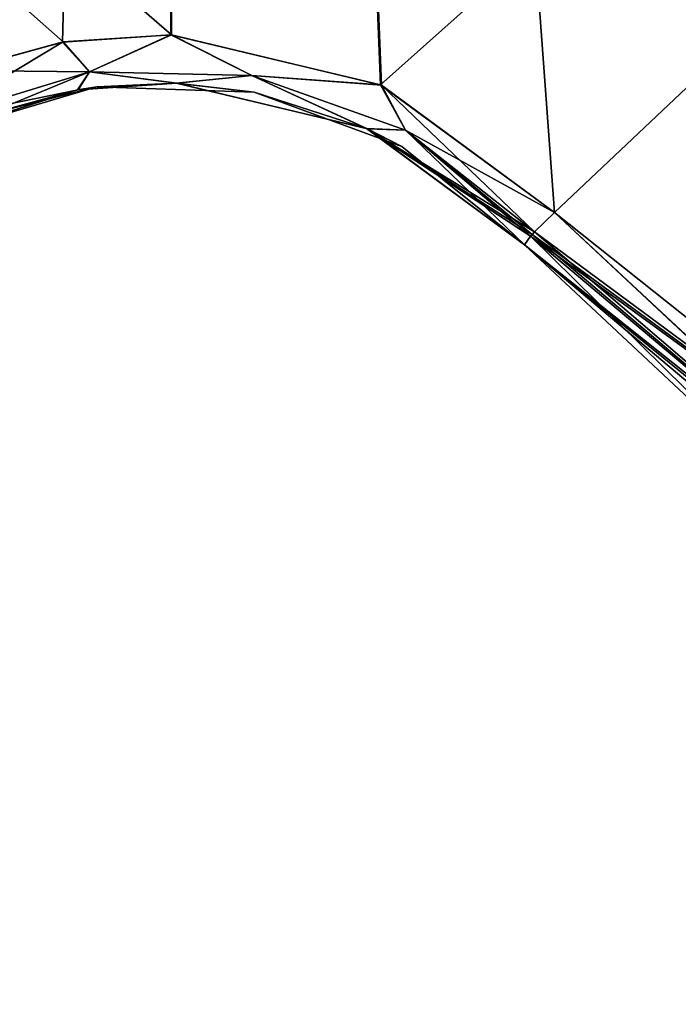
# Model space of a CAD drawing. Header units: millimetres. Extents: x -125 to 125, y -46 to 12.
# Tile 105 of 256: x -17.66 to -16.32, y -45.8 to -43.8. Entities that reach past the tile are written whole.
import ezdxf

# ---------------------------------------------------------------- set-up
doc = ezdxf.new("R2010")
doc.units = ezdxf.units.MM
doc.header["$LTSCALE"] = 26.699852
for name, color, linetype in [('136', 7, 'CONTINUOUS'), ('163', 7, 'CONTINUOUS'), ('182', 7, 'CONTINUOUS'), ('183', 7, 'CONTINUOUS'), ('193', 7, 'CONTINUOUS'), ('194', 7, 'CONTINUOUS'), ('259', 7, 'CONTINUOUS'), ('260', 7, 'CONTINUOUS')]:
    doc.layers.add(name, color=color, linetype=linetype)

msp = doc.modelspace()

# ---------------------------------------------------------------- linework, layer by layer
at = {"layer": '136', "linetype": 'CONTINUOUS'}
for points in [[(-15.605, -45.1228, 43.7857), (-16.6346, -44.2565, 51.1284), (-16.6346, -44.2565, 43.7857), (-15.605, -45.1228, 43.7857)], [(-16.6346, -44.2565, 55.7432), (-16.6346, -44.2565, 51.1284), (-15.605, -45.1228, 43.7857), (-16.6346, -44.2565, 55.7432)], [(-15.605, -45.1228, 55.7432), (-16.6346, -44.2565, 55.7432), (-15.605, -45.1228, 43.7857), (-15.605, -45.1228, 55.7432)], [(-15.605, -45.1228, 31.8282), (-16.6346, -44.2565, 39.1708), (-16.6346, -44.2565, 31.8282), (-15.605, -45.1228, 31.8282)], [(-16.6346, -44.2565, 43.7857), (-16.6346, -44.2565, 39.1708), (-15.605, -45.1228, 31.8282), (-16.6346, -44.2565, 43.7857)], [(-15.605, -45.1228, 43.7857), (-16.6346, -44.2565, 43.7857), (-15.605, -45.1228, 31.8282), (-15.605, -45.1228, 43.7857)], [(-15.605, -45.1228, 67.7008), (-16.6346, -44.2565, 75.0434), (-16.6346, -44.2565, 67.7008), (-15.605, -45.1228, 67.7008)], [(-16.6346, -44.2565, 79.6583), (-16.6346, -44.2565, 75.0434), (-15.605, -45.1228, 67.7008), (-16.6346, -44.2565, 79.6583)], [(-15.605, -45.1228, 55.7432), (-16.6346, -44.2565, 63.0859), (-16.6346, -44.2565, 55.7432), (-15.605, -45.1228, 55.7432)], [(-16.6346, -44.2565, 67.7008), (-16.6346, -44.2565, 63.0859), (-15.605, -45.1228, 55.7432), (-16.6346, -44.2565, 67.7008)], [(-15.605, -45.1228, 67.7008), (-16.6346, -44.2565, 67.7008), (-15.605, -45.1228, 55.7432), (-15.605, -45.1228, 67.7008)], [(-15.605, -45.1228, 7.9132), (-16.6346, -44.2565, 7.9132), (-15.605, -45.1228, -4.0443), (-15.605, -45.1228, 7.9132)], [(-15.605, -45.1228, -4.0443), (-16.6346, -44.2565, 3.2983), (-16.6346, -44.2565, -4.0443), (-15.605, -45.1228, -4.0443)], [(-16.6346, -44.2565, 7.9132), (-16.6346, -44.2565, 3.2983), (-15.605, -45.1228, -4.0443), (-16.6346, -44.2565, 7.9132)], [(-15.605, -45.1228, 19.8707), (-16.6346, -44.2565, 27.2133), (-16.6346, -44.2565, 19.8707), (-15.605, -45.1228, 19.8707)], [(-16.6346, -44.2565, 31.8282), (-16.6346, -44.2565, 27.2133), (-15.605, -45.1228, 19.8707), (-16.6346, -44.2565, 31.8282)], [(-15.605, -45.1228, 31.8282), (-16.6346, -44.2565, 31.8282), (-15.605, -45.1228, 19.8707), (-15.605, -45.1228, 31.8282)], [(-15.605, -45.1228, 7.9132), (-16.6346, -44.2565, 15.2558), (-16.6346, -44.2565, 7.9132), (-15.605, -45.1228, 7.9132)], [(-16.6346, -44.2565, 19.8707), (-16.6346, -44.2565, 15.2558), (-15.605, -45.1228, 7.9132), (-16.6346, -44.2565, 19.8707)], [(-15.605, -45.1228, 19.8707), (-16.6346, -44.2565, 19.8707), (-15.605, -45.1228, 7.9132), (-15.605, -45.1228, 19.8707)], [(-15.605, -45.1228, 115.5308), (-16.6346, -44.2565, 122.8615), (-16.6346, -44.2565, 115.5308), (-15.605, -45.1228, 115.5308)], [(-16.0394, -44.8141, 122.9291), (-16.6346, -44.2565, 122.8615), (-15.605, -45.1228, 115.5308), (-16.0394, -44.8141, 122.9291)], [(-15.605, -45.1228, -111.662), (-16.6346, -44.2565, -99.7045), (-16.6346, -44.2565, -104.3194), (-15.605, -45.1228, -111.662)], [(-15.605, -45.1228, -111.662), (-15.605, -45.1228, -99.7045), (-16.6346, -44.2565, -99.7045), (-15.605, -45.1228, -111.662)], [(-16.6346, -44.2565, -111.662), (-15.605, -45.1228, -111.662), (-16.6346, -44.2565, -104.3194), (-16.6346, -44.2565, -111.662)], [(-15.605, -45.1228, -111.662), (-16.6346, -44.2565, -111.662), (-15.3748, -45.2601, -123.0043), (-15.605, -45.1228, -111.662)], [(-16.6346, -44.2565, -111.662), (-16.6346, -44.2565, -116.2769), (-15.3748, -45.2601, -123.0043), (-16.6346, -44.2565, -111.662)], [(-16.6346, -44.2565, -116.2769), (-16.6346, -44.2565, -122.8615), (-15.3748, -45.2601, -123.0043), (-16.6346, -44.2565, -116.2769)], [(-15.605, -45.1228, 79.6583), (-16.6346, -44.2565, 87.0009), (-16.6346, -44.2565, 79.6583), (-15.605, -45.1228, 79.6583)], [(-16.6346, -44.2565, 91.6158), (-16.6346, -44.2565, 87.0009), (-15.605, -45.1228, 79.6583), (-16.6346, -44.2565, 91.6158)], [(-15.605, -45.1228, 91.6158), (-16.6346, -44.2565, 91.6158), (-15.605, -45.1228, 79.6583), (-15.605, -45.1228, 91.6158)], [(-15.605, -45.1228, 79.6583), (-16.6346, -44.2565, 79.6583), (-15.605, -45.1228, 67.7008), (-15.605, -45.1228, 79.6583)], [(-15.605, -45.1228, 103.5733), (-16.6346, -44.2565, 110.9159), (-16.6346, -44.2565, 103.5733), (-15.605, -45.1228, 103.5733)], [(-16.6346, -44.2565, 115.5308), (-16.6346, -44.2565, 110.9159), (-15.605, -45.1228, 103.5733), (-16.6346, -44.2565, 115.5308)], [(-15.605, -45.1228, 115.5308), (-16.6346, -44.2565, 115.5308), (-15.605, -45.1228, 103.5733), (-15.605, -45.1228, 115.5308)], [(-15.605, -45.1228, 91.6158), (-16.6346, -44.2565, 98.9584), (-16.6346, -44.2565, 91.6158), (-15.605, -45.1228, 91.6158)], [(-16.6346, -44.2565, 103.5733), (-16.6346, -44.2565, 98.9584), (-15.605, -45.1228, 91.6158), (-16.6346, -44.2565, 103.5733)], [(-15.605, -45.1228, 103.5733), (-16.6346, -44.2565, 103.5733), (-15.605, -45.1228, 91.6158), (-15.605, -45.1228, 103.5733)], [(-15.605, -45.1228, -99.7045), (-16.6346, -44.2565, -92.3618), (-16.6346, -44.2565, -99.7045), (-15.605, -45.1228, -99.7045)], [(-16.6346, -44.2565, -87.747), (-16.6346, -44.2565, -92.3618), (-15.605, -45.1228, -99.7045), (-16.6346, -44.2565, -87.747)], [(-15.605, -45.1228, -87.747), (-16.6346, -44.2565, -87.747), (-15.605, -45.1228, -99.7045), (-15.605, -45.1228, -87.747)], [(-15.605, -45.1228, -51.8744), (-16.6346, -44.2565, -51.8744), (-15.605, -45.1228, -63.8319), (-15.605, -45.1228, -51.8744)], [(-16.6346, -44.2565, -51.8744), (-16.6346, -44.2565, -56.4893), (-15.605, -45.1228, -63.8319), (-16.6346, -44.2565, -51.8744)], [(-15.605, -45.1228, -63.8319), (-16.6346, -44.2565, -56.4893), (-16.6346, -44.2565, -63.8319), (-15.605, -45.1228, -63.8319)], [(-15.605, -45.1228, -39.9169), (-16.6346, -44.2565, -39.9169), (-15.605, -45.1228, -51.8744), (-15.605, -45.1228, -39.9169)], [(-16.6346, -44.2565, -39.9169), (-16.6346, -44.2565, -44.5318), (-15.605, -45.1228, -51.8744), (-16.6346, -44.2565, -39.9169)], [(-15.605, -45.1228, -51.8744), (-16.6346, -44.2565, -44.5318), (-16.6346, -44.2565, -51.8744), (-15.605, -45.1228, -51.8744)], [(-15.605, -45.1228, -75.7894), (-16.6346, -44.2565, -75.7894), (-15.605, -45.1228, -87.747), (-15.605, -45.1228, -75.7894)], [(-16.6346, -44.2565, -75.7894), (-16.6346, -44.2565, -80.4043), (-15.605, -45.1228, -87.747), (-16.6346, -44.2565, -75.7894)], [(-15.605, -45.1228, -87.747), (-16.6346, -44.2565, -80.4043), (-16.6346, -44.2565, -87.747), (-15.605, -45.1228, -87.747)], [(-15.605, -45.1228, -63.8319), (-16.6346, -44.2565, -63.8319), (-15.605, -45.1228, -75.7894), (-15.605, -45.1228, -63.8319)], [(-16.6346, -44.2565, -63.8319), (-16.6346, -44.2565, -68.4468), (-15.605, -45.1228, -75.7894), (-16.6346, -44.2565, -63.8319)], [(-15.605, -45.1228, -75.7894), (-16.6346, -44.2565, -68.4468), (-16.6346, -44.2565, -75.7894), (-15.605, -45.1228, -75.7894)], [(-15.605, -45.1228, -16.0019), (-16.6346, -44.2565, -16.0019), (-15.605, -45.1228, -27.9594), (-15.605, -45.1228, -16.0019)], [(-15.605, -45.1228, -4.0443), (-16.6346, -44.2565, -4.0443), (-15.605, -45.1228, -16.0019), (-15.605, -45.1228, -4.0443)], [(-15.605, -45.1228, -27.9594), (-16.6346, -44.2565, -20.6167), (-16.6346, -44.2565, -27.9594), (-15.605, -45.1228, -27.9594)], [(-16.6346, -44.2565, -4.0443), (-16.6346, -44.2565, -8.6592), (-15.605, -45.1228, -16.0019), (-16.6346, -44.2565, -4.0443)], [(-15.605, -45.1228, -16.0019), (-16.6346, -44.2565, -8.6592), (-16.6346, -44.2565, -16.0019), (-15.605, -45.1228, -16.0019)], [(-16.6346, -44.2565, -16.0019), (-16.6346, -44.2565, -20.6167), (-15.605, -45.1228, -27.9594), (-16.6346, -44.2565, -16.0019)], [(-15.605, -45.1228, -39.9169), (-16.6346, -44.2565, -32.5743), (-16.6346, -44.2565, -39.9169), (-15.605, -45.1228, -39.9169)], [(-16.6346, -44.2565, -27.9594), (-16.6346, -44.2565, -32.5743), (-15.605, -45.1228, -39.9169), (-16.6346, -44.2565, -27.9594)], [(-15.605, -45.1228, -27.9594), (-16.6346, -44.2565, -27.9594), (-15.605, -45.1228, -39.9169), (-15.605, -45.1228, -27.9594)]]:
    msp.add_3dface(points, dxfattribs=at)
at = {"layer": '163', "linetype": 'CONTINUOUS'}
for points in [[(-17.5025, -43.9362, -8.6592), (-17.8086, -44.0268, -8.6592), (-17.5025, -43.9362, -20.6167), (-17.5025, -43.9362, -8.6592)], [(-17.5025, -43.9362, -20.6167), (-17.8086, -44.0268, -8.6592), (-17.8086, -44.0268, -20.6167), (-17.5025, -43.9362, -20.6167)], [(-17.5025, -43.9362, -20.6167), (-17.8086, -44.0268, -20.6167), (-17.5025, -43.9362, -32.5743), (-17.5025, -43.9362, -20.6167)], [(-17.5025, -43.9362, -32.5743), (-17.8086, -44.0268, -20.6167), (-17.8086, -44.0268, -32.5743), (-17.5025, -43.9362, -32.5743)], [(-17.5025, -43.9362, 15.2558), (-17.8086, -44.0268, 27.2133), (-17.8086, -44.0268, 15.2558), (-17.5025, -43.9362, 15.2558)], [(-17.5025, -43.9362, 15.2558), (-17.8086, -44.0268, 15.2558), (-17.5025, -43.9362, 3.2983), (-17.5025, -43.9362, 15.2558)], [(-17.5025, -43.9362, 3.2983), (-17.8086, -44.0268, 15.2558), (-17.8086, -44.0268, 3.2983), (-17.5025, -43.9362, 3.2983)], [(-17.5025, -43.9362, 3.2983), (-17.8086, -44.0268, 3.2983), (-17.5025, -43.9362, -8.6592), (-17.5025, -43.9362, 3.2983)], [(-17.5025, -43.9362, -8.6592), (-17.8086, -44.0268, 3.2983), (-17.8086, -44.0268, -8.6592), (-17.5025, -43.9362, -8.6592)], [(-17.5025, -43.9362, -68.4468), (-17.8086, -44.0268, -56.4893), (-17.8086, -44.0268, -68.4468), (-17.5025, -43.9362, -68.4468)], [(-17.5025, -43.9362, -68.4468), (-17.8086, -44.0268, -68.4468), (-17.5025, -43.9362, -80.4043), (-17.5025, -43.9362, -68.4468)], [(-17.5025, -43.9362, -80.4043), (-17.8086, -44.0268, -68.4468), (-17.8086, -44.0268, -80.4043), (-17.5025, -43.9362, -80.4043)], [(-17.5025, -43.9362, -80.4043), (-17.8086, -44.0268, -80.4043), (-17.5025, -43.9362, -92.3618), (-17.5025, -43.9362, -80.4043)], [(-17.5025, -43.9362, -92.3618), (-17.8086, -44.0268, -80.4043), (-17.8086, -44.0268, -92.3618), (-17.5025, -43.9362, -92.3618)], [(-17.5025, -43.9362, -32.5743), (-17.8086, -44.0268, -32.5743), (-17.5025, -43.9362, -44.5318), (-17.5025, -43.9362, -32.5743)], [(-17.5025, -43.9362, -44.5318), (-17.8086, -44.0268, -32.5743), (-17.8086, -44.0268, -44.5318), (-17.5025, -43.9362, -44.5318)], [(-17.5025, -43.9362, -44.5318), (-17.8086, -44.0268, -44.5318), (-17.5025, -43.9362, -56.4893), (-17.5025, -43.9362, -44.5318)], [(-17.5025, -43.9362, -56.4893), (-17.8086, -44.0268, -44.5318), (-17.8086, -44.0268, -56.4893), (-17.5025, -43.9362, -56.4893)], [(-17.5025, -43.9362, -56.4893), (-17.8086, -44.0268, -56.4893), (-17.5025, -43.9362, -68.4468), (-17.5025, -43.9362, -56.4893)], [(-17.5025, -43.9362, 27.2133), (-17.8086, -44.0268, 27.2133), (-17.5025, -43.9362, 15.2558), (-17.5025, -43.9362, 27.2133)], [(-17.5025, -43.9362, 110.9159), (-17.8086, -44.0268, 110.9159), (-17.5025, -43.9362, 98.9584), (-17.5025, -43.9362, 110.9159)], [(-17.5025, -43.9362, 98.9584), (-17.8086, -44.0268, 110.9159), (-17.8086, -44.0268, 98.9584), (-17.5025, -43.9362, 98.9584)], [(-17.5025, -43.9362, 98.9584), (-17.8086, -44.0268, 98.9584), (-17.5025, -43.9362, 87.0009), (-17.5025, -43.9362, 98.9584)], [(-17.5025, -43.9362, 87.0009), (-17.8086, -44.0268, 98.9584), (-17.8086, -44.0268, 87.0009), (-17.5025, -43.9362, 87.0009)], [(-17.5025, -43.9362, -116.2769), (-17.8086, -44.0268, -116.2769), (-17.5417, -43.942, -122.729), (-17.5025, -43.9362, -116.2769)], [(-17.8086, -44.0268, -116.2769), (-17.5025, -43.9362, -116.2769), (-17.8086, -44.0268, -104.3194), (-17.8086, -44.0268, -116.2769)], [(-17.5025, -43.9362, -116.2769), (-17.5025, -43.9362, -104.3194), (-17.8086, -44.0268, -104.3194), (-17.5025, -43.9362, -116.2769)], [(-17.5025, -43.9362, 110.9159), (-17.7335, -43.9944, 122.6976), (-17.8086, -44.0268, 110.9159), (-17.5025, -43.9362, 110.9159)], [(-17.5025, -43.9362, 51.1284), (-17.8086, -44.0268, 63.0859), (-17.8086, -44.0268, 51.1284), (-17.5025, -43.9362, 51.1284)], [(-17.5025, -43.9362, 51.1284), (-17.8086, -44.0268, 51.1284), (-17.5025, -43.9362, 39.1708), (-17.5025, -43.9362, 51.1284)], [(-17.5025, -43.9362, 39.1708), (-17.8086, -44.0268, 51.1284), (-17.8086, -44.0268, 39.1708), (-17.5025, -43.9362, 39.1708)], [(-17.5025, -43.9362, 39.1708), (-17.8086, -44.0268, 39.1708), (-17.5025, -43.9362, 27.2133), (-17.5025, -43.9362, 39.1708)], [(-17.5025, -43.9362, 27.2133), (-17.8086, -44.0268, 39.1708), (-17.8086, -44.0268, 27.2133), (-17.5025, -43.9362, 27.2133)], [(-17.5025, -43.9362, 87.0009), (-17.8086, -44.0268, 87.0009), (-17.5025, -43.9362, 75.0434), (-17.5025, -43.9362, 87.0009)], [(-17.5025, -43.9362, 75.0434), (-17.8086, -44.0268, 87.0009), (-17.8086, -44.0268, 75.0434), (-17.5025, -43.9362, 75.0434)], [(-17.5025, -43.9362, 75.0434), (-17.8086, -44.0268, 75.0434), (-17.5025, -43.9362, 63.0859), (-17.5025, -43.9362, 75.0434)], [(-17.5025, -43.9362, 63.0859), (-17.8086, -44.0268, 75.0434), (-17.8086, -44.0268, 63.0859), (-17.5025, -43.9362, 63.0859)], [(-17.5025, -43.9362, 63.0859), (-17.8086, -44.0268, 63.0859), (-17.5025, -43.9362, 51.1284), (-17.5025, -43.9362, 63.0859)], [(-17.5025, -43.9362, -92.3618), (-17.8086, -44.0268, -92.3618), (-17.5025, -43.9362, -104.3194), (-17.5025, -43.9362, -92.3618)], [(-17.5025, -43.9362, -104.3194), (-17.8086, -44.0268, -92.3618), (-17.8086, -44.0268, -104.3194), (-17.5025, -43.9362, -104.3194)], [(-17.5417, -43.942, -122.729), (-17.8086, -44.0268, -116.2769), (-17.7349, -43.9949, -122.6974), (-17.5417, -43.942, -122.729)], [(-17.5404, -43.9418, 122.7292), (-17.7335, -43.9944, 122.6976), (-17.5025, -43.9362, 110.9159), (-17.5404, -43.9418, 122.7292)], [(-17.3419, -43.9287, -122.7605), (-17.5025, -43.9362, -116.2769), (-17.5417, -43.942, -122.729), (-17.3419, -43.9287, -122.7605)], [(-17.3406, -43.9287, 122.7607), (-17.5404, -43.9418, 122.7292), (-17.5025, -43.9362, 110.9159), (-17.3406, -43.9287, 122.7607)], [(-17.1834, -43.9467, 110.9159), (-17.3406, -43.9287, 122.7607), (-17.5025, -43.9362, 110.9159), (-17.1834, -43.9467, 110.9159)], [(-17.1834, -43.9467, -116.2769), (-17.5025, -43.9362, -116.2769), (-17.3419, -43.9287, -122.7605), (-17.1834, -43.9467, -116.2769)], [(-17.1834, -43.9467, -8.6592), (-17.5025, -43.9362, -8.6592), (-17.1834, -43.9467, -20.6167), (-17.1834, -43.9467, -8.6592)], [(-17.1834, -43.9467, -20.6167), (-17.5025, -43.9362, -8.6592), (-17.5025, -43.9362, -20.6167), (-17.1834, -43.9467, -20.6167)], [(-17.1834, -43.9467, -20.6167), (-17.5025, -43.9362, -20.6167), (-17.1834, -43.9467, -32.5743), (-17.1834, -43.9467, -20.6167)], [(-17.1834, -43.9467, -32.5743), (-17.5025, -43.9362, -20.6167), (-17.5025, -43.9362, -32.5743), (-17.1834, -43.9467, -32.5743)], [(-17.1834, -43.9467, -32.5743), (-17.5025, -43.9362, -32.5743), (-17.1834, -43.9467, -44.5318), (-17.1834, -43.9467, -32.5743)], [(-17.1834, -43.9467, 15.2558), (-17.5025, -43.9362, 27.2133), (-17.5025, -43.9362, 15.2558), (-17.1834, -43.9467, 15.2558)], [(-17.1834, -43.9467, 15.2558), (-17.5025, -43.9362, 15.2558), (-17.1834, -43.9467, 3.2983), (-17.1834, -43.9467, 15.2558)], [(-17.1834, -43.9467, 3.2983), (-17.5025, -43.9362, 15.2558), (-17.5025, -43.9362, 3.2983), (-17.1834, -43.9467, 3.2983)], [(-17.1834, -43.9467, 3.2983), (-17.5025, -43.9362, 3.2983), (-17.1834, -43.9467, -8.6592), (-17.1834, -43.9467, 3.2983)], [(-17.1834, -43.9467, -8.6592), (-17.5025, -43.9362, 3.2983), (-17.5025, -43.9362, -8.6592), (-17.1834, -43.9467, -8.6592)], [(-17.1834, -43.9467, -68.4468), (-17.5025, -43.9362, -56.4893), (-17.5025, -43.9362, -68.4468), (-17.1834, -43.9467, -68.4468)], [(-17.1834, -43.9467, -68.4468), (-17.5025, -43.9362, -68.4468), (-17.1834, -43.9467, -80.4043), (-17.1834, -43.9467, -68.4468)], [(-17.1834, -43.9467, -80.4043), (-17.5025, -43.9362, -68.4468), (-17.5025, -43.9362, -80.4043), (-17.1834, -43.9467, -80.4043)], [(-17.1834, -43.9467, -80.4043), (-17.5025, -43.9362, -80.4043), (-17.1834, -43.9467, -92.3618), (-17.1834, -43.9467, -80.4043)], [(-17.1834, -43.9467, -92.3618), (-17.5025, -43.9362, -80.4043), (-17.5025, -43.9362, -92.3618), (-17.1834, -43.9467, -92.3618)], [(-17.1834, -43.9467, -44.5318), (-17.5025, -43.9362, -32.5743), (-17.5025, -43.9362, -44.5318), (-17.1834, -43.9467, -44.5318)], [(-17.1834, -43.9467, -44.5318), (-17.5025, -43.9362, -44.5318), (-17.1834, -43.9467, -56.4893), (-17.1834, -43.9467, -44.5318)], [(-17.1834, -43.9467, -56.4893), (-17.5025, -43.9362, -44.5318), (-17.5025, -43.9362, -56.4893), (-17.1834, -43.9467, -56.4893)], [(-17.1834, -43.9467, -56.4893), (-17.5025, -43.9362, -56.4893), (-17.1834, -43.9467, -68.4468), (-17.1834, -43.9467, -56.4893)], [(-17.1834, -43.9467, 110.9159), (-17.5025, -43.9362, 110.9159), (-17.1834, -43.9467, 98.9584), (-17.1834, -43.9467, 110.9159)], [(-17.1834, -43.9467, 98.9584), (-17.5025, -43.9362, 110.9159), (-17.5025, -43.9362, 98.9584), (-17.1834, -43.9467, 98.9584)], [(-17.1834, -43.9467, 98.9584), (-17.5025, -43.9362, 98.9584), (-17.1834, -43.9467, 87.0009), (-17.1834, -43.9467, 98.9584)], [(-17.1834, -43.9467, 87.0009), (-17.5025, -43.9362, 98.9584), (-17.5025, -43.9362, 87.0009), (-17.1834, -43.9467, 87.0009)], [(-17.1834, -43.9467, 87.0009), (-17.5025, -43.9362, 87.0009), (-17.1834, -43.9467, 75.0434), (-17.1834, -43.9467, 87.0009)], [(-17.5025, -43.9362, -116.2769), (-17.1834, -43.9467, -116.2769), (-17.5025, -43.9362, -104.3194), (-17.5025, -43.9362, -116.2769)], [(-17.1834, -43.9467, -116.2769), (-17.1834, -43.9467, -104.3194), (-17.5025, -43.9362, -104.3194), (-17.1834, -43.9467, -116.2769)], [(-17.1834, -43.9467, 51.1284), (-17.5025, -43.9362, 63.0859), (-17.5025, -43.9362, 51.1284), (-17.1834, -43.9467, 51.1284)], [(-17.1834, -43.9467, 51.1284), (-17.5025, -43.9362, 51.1284), (-17.1834, -43.9467, 39.1708), (-17.1834, -43.9467, 51.1284)], [(-17.1834, -43.9467, 39.1708), (-17.5025, -43.9362, 51.1284), (-17.5025, -43.9362, 39.1708), (-17.1834, -43.9467, 39.1708)], [(-17.1834, -43.9467, 39.1708), (-17.5025, -43.9362, 39.1708), (-17.1834, -43.9467, 27.2133), (-17.1834, -43.9467, 39.1708)], [(-17.1834, -43.9467, 27.2133), (-17.5025, -43.9362, 39.1708), (-17.5025, -43.9362, 27.2133), (-17.1834, -43.9467, 27.2133)], [(-17.1834, -43.9467, 27.2133), (-17.5025, -43.9362, 27.2133), (-17.1834, -43.9467, 15.2558), (-17.1834, -43.9467, 27.2133)], [(-17.1834, -43.9467, 75.0434), (-17.5025, -43.9362, 87.0009), (-17.5025, -43.9362, 75.0434), (-17.1834, -43.9467, 75.0434)], [(-17.1834, -43.9467, 75.0434), (-17.5025, -43.9362, 75.0434), (-17.1834, -43.9467, 63.0859), (-17.1834, -43.9467, 75.0434)], [(-17.1834, -43.9467, 63.0859), (-17.5025, -43.9362, 75.0434), (-17.5025, -43.9362, 63.0859), (-17.1834, -43.9467, 63.0859)], [(-17.1834, -43.9467, 63.0859), (-17.5025, -43.9362, 63.0859), (-17.1834, -43.9467, 51.1284), (-17.1834, -43.9467, 63.0859)], [(-17.1834, -43.9467, -92.3618), (-17.5025, -43.9362, -92.3618), (-17.1834, -43.9467, -104.3194), (-17.1834, -43.9467, -92.3618)], [(-17.1834, -43.9467, -104.3194), (-17.5025, -43.9362, -92.3618), (-17.5025, -43.9362, -104.3194), (-17.1834, -43.9467, -104.3194)], [(-16.9553, -44.0207, -122.818), (-17.1834, -43.9467, -116.2769), (-17.3419, -43.9287, -122.7605), (-16.9553, -44.0207, -122.818)], [(-16.9538, -44.0214, 122.8182), (-17.3406, -43.9287, 122.7607), (-17.1834, -43.9467, 110.9159), (-16.9538, -44.0214, 122.8182)], [(-16.8839, -44.0572, -8.6592), (-17.1834, -43.9467, -8.6592), (-16.8839, -44.0572, -20.6167), (-16.8839, -44.0572, -8.6592)], [(-16.8839, -44.0572, -20.6167), (-17.1834, -43.9467, -8.6592), (-17.1834, -43.9467, -20.6167), (-16.8839, -44.0572, -20.6167)], [(-16.8839, -44.0572, -20.6167), (-17.1834, -43.9467, -20.6167), (-16.8839, -44.0572, -32.5743), (-16.8839, -44.0572, -20.6167)], [(-16.8839, -44.0572, -32.5743), (-17.1834, -43.9467, -20.6167), (-17.1834, -43.9467, -32.5743), (-16.8839, -44.0572, -32.5743)], [(-16.8839, -44.0572, -32.5743), (-17.1834, -43.9467, -32.5743), (-16.8839, -44.0572, -44.5318), (-16.8839, -44.0572, -32.5743)], [(-16.8839, -44.0572, 15.2558), (-17.1834, -43.9467, 15.2558), (-16.8839, -44.0572, 3.2983), (-16.8839, -44.0572, 15.2558)], [(-16.8839, -44.0572, 3.2983), (-17.1834, -43.9467, 15.2558), (-17.1834, -43.9467, 3.2983), (-16.8839, -44.0572, 3.2983)], [(-16.8839, -44.0572, 3.2983), (-17.1834, -43.9467, 3.2983), (-16.8839, -44.0572, -8.6592), (-16.8839, -44.0572, 3.2983)], [(-16.8839, -44.0572, -8.6592), (-17.1834, -43.9467, 3.2983), (-17.1834, -43.9467, -8.6592), (-16.8839, -44.0572, -8.6592)], [(-16.8839, -44.0572, -68.4468), (-17.1834, -43.9467, -68.4468), (-16.8839, -44.0572, -80.4043), (-16.8839, -44.0572, -68.4468)], [(-16.8839, -44.0572, -80.4043), (-17.1834, -43.9467, -68.4468), (-17.1834, -43.9467, -80.4043), (-16.8839, -44.0572, -80.4043)], [(-16.8839, -44.0572, -80.4043), (-17.1834, -43.9467, -80.4043), (-16.8839, -44.0572, -92.3618), (-16.8839, -44.0572, -80.4043)], [(-16.8839, -44.0572, -92.3618), (-17.1834, -43.9467, -80.4043), (-17.1834, -43.9467, -92.3618), (-16.8839, -44.0572, -92.3618)], [(-16.8839, -44.0572, -44.5318), (-17.1834, -43.9467, -32.5743), (-17.1834, -43.9467, -44.5318), (-16.8839, -44.0572, -44.5318)], [(-16.8839, -44.0572, -44.5318), (-17.1834, -43.9467, -44.5318), (-16.8839, -44.0572, -56.4893), (-16.8839, -44.0572, -44.5318)], [(-16.8839, -44.0572, -56.4893), (-17.1834, -43.9467, -44.5318), (-17.1834, -43.9467, -56.4893), (-16.8839, -44.0572, -56.4893)], [(-16.8839, -44.0572, -56.4893), (-17.1834, -43.9467, -56.4893), (-16.8839, -44.0572, -68.4468), (-16.8839, -44.0572, -56.4893)], [(-16.8839, -44.0572, -68.4468), (-17.1834, -43.9467, -56.4893), (-17.1834, -43.9467, -68.4468), (-16.8839, -44.0572, -68.4468)], [(-16.8839, -44.0572, 110.9159), (-16.9538, -44.0214, 122.8182), (-17.1834, -43.9467, 110.9159), (-16.8839, -44.0572, 110.9159)], [(-16.8839, -44.0572, 110.9159), (-17.1834, -43.9467, 110.9159), (-16.8839, -44.0572, 98.9584), (-16.8839, -44.0572, 110.9159)], [(-16.8839, -44.0572, 98.9584), (-17.1834, -43.9467, 110.9159), (-17.1834, -43.9467, 98.9584), (-16.8839, -44.0572, 98.9584)], [(-16.8839, -44.0572, 98.9584), (-17.1834, -43.9467, 98.9584), (-16.8839, -44.0572, 87.0009), (-16.8839, -44.0572, 98.9584)], [(-16.8839, -44.0572, 87.0009), (-17.1834, -43.9467, 98.9584), (-17.1834, -43.9467, 87.0009), (-16.8839, -44.0572, 87.0009)], [(-16.8839, -44.0572, 87.0009), (-17.1834, -43.9467, 87.0009), (-16.8839, -44.0572, 75.0434), (-16.8839, -44.0572, 87.0009)], [(-16.8839, -44.0572, 75.0434), (-17.1834, -43.9467, 87.0009), (-17.1834, -43.9467, 75.0434), (-16.8839, -44.0572, 75.0434)], [(-16.8839, -44.0572, -116.2769), (-17.1834, -43.9467, -116.2769), (-16.9553, -44.0207, -122.818), (-16.8839, -44.0572, -116.2769)], [(-17.1834, -43.9467, -116.2769), (-16.8839, -44.0572, -116.2769), (-17.1834, -43.9467, -104.3194), (-17.1834, -43.9467, -116.2769)], [(-16.8839, -44.0572, -116.2769), (-16.8839, -44.0572, -104.3194), (-17.1834, -43.9467, -104.3194), (-16.8839, -44.0572, -116.2769)], [(-16.8839, -44.0572, 51.1284), (-17.1834, -43.9467, 51.1284), (-16.8839, -44.0572, 39.1708), (-16.8839, -44.0572, 51.1284)], [(-16.8839, -44.0572, 39.1708), (-17.1834, -43.9467, 51.1284), (-17.1834, -43.9467, 39.1708), (-16.8839, -44.0572, 39.1708)], [(-16.8839, -44.0572, 39.1708), (-17.1834, -43.9467, 39.1708), (-16.8839, -44.0572, 27.2133), (-16.8839, -44.0572, 39.1708)], [(-16.8839, -44.0572, 27.2133), (-17.1834, -43.9467, 39.1708), (-17.1834, -43.9467, 27.2133), (-16.8839, -44.0572, 27.2133)], [(-16.8839, -44.0572, 27.2133), (-17.1834, -43.9467, 27.2133), (-16.8839, -44.0572, 15.2558), (-16.8839, -44.0572, 27.2133)], [(-16.8839, -44.0572, 15.2558), (-17.1834, -43.9467, 27.2133), (-17.1834, -43.9467, 15.2558), (-16.8839, -44.0572, 15.2558)], [(-16.8839, -44.0572, 75.0434), (-17.1834, -43.9467, 75.0434), (-16.8839, -44.0572, 63.0859), (-16.8839, -44.0572, 75.0434)], [(-16.8839, -44.0572, 63.0859), (-17.1834, -43.9467, 75.0434), (-17.1834, -43.9467, 63.0859), (-16.8839, -44.0572, 63.0859)], [(-16.8839, -44.0572, 63.0859), (-17.1834, -43.9467, 63.0859), (-16.8839, -44.0572, 51.1284), (-16.8839, -44.0572, 63.0859)], [(-16.8839, -44.0572, 51.1284), (-17.1834, -43.9467, 63.0859), (-17.1834, -43.9467, 51.1284), (-16.8839, -44.0572, 51.1284)], [(-16.8839, -44.0572, -92.3618), (-17.1834, -43.9467, -92.3618), (-16.8839, -44.0572, -104.3194), (-16.8839, -44.0572, -92.3618)], [(-16.8839, -44.0572, -104.3194), (-17.1834, -43.9467, -92.3618), (-17.1834, -43.9467, -104.3194), (-16.8839, -44.0572, -104.3194)], [(-16.6346, -44.2565, -122.8615), (-16.8839, -44.0572, -116.2769), (-16.9553, -44.0207, -122.818), (-16.6346, -44.2565, -122.8615)], [(-16.6346, -44.2565, 110.9159), (-16.9538, -44.0214, 122.8182), (-16.8839, -44.0572, 110.9159), (-16.6346, -44.2565, 110.9159)], [(-16.6346, -44.2565, 110.9159), (-16.6346, -44.2565, 115.5308), (-16.9538, -44.0214, 122.8182), (-16.6346, -44.2565, 110.9159)], [(-16.6346, -44.2565, 115.5308), (-16.6346, -44.2565, 122.8615), (-16.9538, -44.0214, 122.8182), (-16.6346, -44.2565, 115.5308)], [(-16.6346, -44.2565, -68.4468), (-16.6346, -44.2565, -63.8319), (-16.8839, -44.0572, -56.4893), (-16.6346, -44.2565, -68.4468)], [(-16.6346, -44.2565, -116.2769), (-16.6346, -44.2565, -111.662), (-16.8839, -44.0572, -104.3194), (-16.6346, -44.2565, -116.2769)], [(-16.6346, -44.2565, -44.5318), (-16.8839, -44.0572, -32.5743), (-16.8839, -44.0572, -44.5318), (-16.6346, -44.2565, -44.5318)], [(-16.6346, -44.2565, -75.7894), (-16.6346, -44.2565, -68.4468), (-16.8839, -44.0572, -68.4468), (-16.6346, -44.2565, -75.7894)], [(-16.8839, -44.0572, -116.2769), (-16.6346, -44.2565, -116.2769), (-16.8839, -44.0572, -104.3194), (-16.8839, -44.0572, -116.2769)], [(-16.6346, -44.2565, -68.4468), (-16.8839, -44.0572, -56.4893), (-16.8839, -44.0572, -68.4468), (-16.6346, -44.2565, -68.4468)], [(-16.6346, -44.2565, -80.4043), (-16.8839, -44.0572, -68.4468), (-16.8839, -44.0572, -80.4043), (-16.6346, -44.2565, -80.4043)], [(-16.6346, -44.2565, -92.3618), (-16.6346, -44.2565, -87.747), (-16.8839, -44.0572, -80.4043), (-16.6346, -44.2565, -92.3618)], [(-16.6346, -44.2565, -99.7045), (-16.6346, -44.2565, -92.3618), (-16.8839, -44.0572, -92.3618), (-16.6346, -44.2565, -99.7045)], [(-16.6346, -44.2565, -92.3618), (-16.8839, -44.0572, -80.4043), (-16.8839, -44.0572, -92.3618), (-16.6346, -44.2565, -92.3618)], [(-16.6346, -44.2565, -104.3194), (-16.6346, -44.2565, -99.7045), (-16.8839, -44.0572, -92.3618), (-16.6346, -44.2565, -104.3194)], [(-16.6346, -44.2565, -104.3194), (-16.8839, -44.0572, -92.3618), (-16.8839, -44.0572, -104.3194), (-16.6346, -44.2565, -104.3194)], [(-16.6346, -44.2565, -56.4893), (-16.8839, -44.0572, -44.5318), (-16.8839, -44.0572, -56.4893), (-16.6346, -44.2565, -56.4893)], [(-16.6346, -44.2565, -63.8319), (-16.6346, -44.2565, -56.4893), (-16.8839, -44.0572, -56.4893), (-16.6346, -44.2565, -63.8319)], [(-16.6346, -44.2565, -122.8615), (-16.6346, -44.2565, -116.2769), (-16.8839, -44.0572, -116.2769), (-16.6346, -44.2565, -122.8615)], [(-16.6346, -44.2565, -56.4893), (-16.6346, -44.2565, -51.8744), (-16.8839, -44.0572, -44.5318), (-16.6346, -44.2565, -56.4893)], [(-16.6346, -44.2565, -80.4043), (-16.6346, -44.2565, -75.7894), (-16.8839, -44.0572, -68.4468), (-16.6346, -44.2565, -80.4043)], [(-16.6346, -44.2565, -87.747), (-16.6346, -44.2565, -80.4043), (-16.8839, -44.0572, -80.4043), (-16.6346, -44.2565, -87.747)], [(-16.6346, -44.2565, -51.8744), (-16.6346, -44.2565, -44.5318), (-16.8839, -44.0572, -44.5318), (-16.6346, -44.2565, -51.8744)], [(-16.6346, -44.2565, -32.5743), (-16.6346, -44.2565, -27.9594), (-16.8839, -44.0572, -20.6167), (-16.6346, -44.2565, -32.5743)], [(-16.6346, -44.2565, 87.0009), (-16.8839, -44.0572, 98.9584), (-16.8839, -44.0572, 87.0009), (-16.6346, -44.2565, 87.0009)], [(-16.6346, -44.2565, 79.6583), (-16.6346, -44.2565, 87.0009), (-16.8839, -44.0572, 87.0009), (-16.6346, -44.2565, 79.6583)], [(-16.6346, -44.2565, 87.0009), (-16.6346, -44.2565, 91.6158), (-16.8839, -44.0572, 98.9584), (-16.6346, -44.2565, 87.0009)], [(-16.6346, -44.2565, 3.2983), (-16.6346, -44.2565, 7.9132), (-16.8839, -44.0572, 15.2558), (-16.6346, -44.2565, 3.2983)], [(-16.6346, -44.2565, -4.0443), (-16.6346, -44.2565, 3.2983), (-16.8839, -44.0572, 3.2983), (-16.6346, -44.2565, -4.0443)], [(-16.6346, -44.2565, 15.2558), (-16.8839, -44.0572, 27.2133), (-16.8839, -44.0572, 15.2558), (-16.6346, -44.2565, 15.2558)], [(-16.6346, -44.2565, -32.5743), (-16.8839, -44.0572, -20.6167), (-16.8839, -44.0572, -32.5743), (-16.6346, -44.2565, -32.5743)], [(-16.6346, -44.2565, -39.9169), (-16.6346, -44.2565, -32.5743), (-16.8839, -44.0572, -32.5743), (-16.6346, -44.2565, -39.9169)], [(-16.6346, -44.2565, 75.0434), (-16.8839, -44.0572, 87.0009), (-16.8839, -44.0572, 75.0434), (-16.6346, -44.2565, 75.0434)], [(-16.6346, -44.2565, 67.7008), (-16.6346, -44.2565, 75.0434), (-16.8839, -44.0572, 75.0434), (-16.6346, -44.2565, 67.7008)], [(-16.6346, -44.2565, 75.0434), (-16.6346, -44.2565, 79.6583), (-16.8839, -44.0572, 87.0009), (-16.6346, -44.2565, 75.0434)], [(-16.6346, -44.2565, 15.2558), (-16.6346, -44.2565, 19.8707), (-16.8839, -44.0572, 27.2133), (-16.6346, -44.2565, 15.2558)], [(-16.6346, -44.2565, 7.9132), (-16.6346, -44.2565, 15.2558), (-16.8839, -44.0572, 15.2558), (-16.6346, -44.2565, 7.9132)], [(-16.6346, -44.2565, 3.2983), (-16.8839, -44.0572, 15.2558), (-16.8839, -44.0572, 3.2983), (-16.6346, -44.2565, 3.2983)], [(-16.6346, -44.2565, -20.6167), (-16.8839, -44.0572, -8.6592), (-16.8839, -44.0572, -20.6167), (-16.6346, -44.2565, -20.6167)], [(-16.6346, -44.2565, -27.9594), (-16.6346, -44.2565, -20.6167), (-16.8839, -44.0572, -20.6167), (-16.6346, -44.2565, -27.9594)], [(-16.6346, -44.2565, 103.5733), (-16.6346, -44.2565, 110.9159), (-16.8839, -44.0572, 110.9159), (-16.6346, -44.2565, 103.5733)], [(-16.6346, -44.2565, -20.6167), (-16.6346, -44.2565, -16.0019), (-16.8839, -44.0572, -8.6592), (-16.6346, -44.2565, -20.6167)], [(-16.6346, -44.2565, 98.9584), (-16.8839, -44.0572, 110.9159), (-16.8839, -44.0572, 98.9584), (-16.6346, -44.2565, 98.9584)], [(-16.6346, -44.2565, 91.6158), (-16.6346, -44.2565, 98.9584), (-16.8839, -44.0572, 98.9584), (-16.6346, -44.2565, 91.6158)], [(-16.6346, -44.2565, 98.9584), (-16.6346, -44.2565, 103.5733), (-16.8839, -44.0572, 110.9159), (-16.6346, -44.2565, 98.9584)], [(-16.6346, -44.2565, -8.6592), (-16.6346, -44.2565, -4.0443), (-16.8839, -44.0572, 3.2983), (-16.6346, -44.2565, -8.6592)], [(-16.6346, -44.2565, -16.0019), (-16.6346, -44.2565, -8.6592), (-16.8839, -44.0572, -8.6592), (-16.6346, -44.2565, -16.0019)], [(-16.6346, -44.2565, -8.6592), (-16.8839, -44.0572, 3.2983), (-16.8839, -44.0572, -8.6592), (-16.6346, -44.2565, -8.6592)], [(-16.6346, -44.2565, 39.1708), (-16.6346, -44.2565, 43.7857), (-16.8839, -44.0572, 51.1284), (-16.6346, -44.2565, 39.1708)], [(-16.6346, -44.2565, 63.0859), (-16.8839, -44.0572, 75.0434), (-16.8839, -44.0572, 63.0859), (-16.6346, -44.2565, 63.0859)], [(-16.6346, -44.2565, -44.5318), (-16.6346, -44.2565, -39.9169), (-16.8839, -44.0572, -32.5743), (-16.6346, -44.2565, -44.5318)], [(-16.6346, -44.2565, 51.1284), (-16.8839, -44.0572, 63.0859), (-16.8839, -44.0572, 51.1284), (-16.6346, -44.2565, 51.1284)], [(-16.6346, -44.2565, 43.7857), (-16.6346, -44.2565, 51.1284), (-16.8839, -44.0572, 51.1284), (-16.6346, -44.2565, 43.7857)], [(-16.6346, -44.2565, 51.1284), (-16.6346, -44.2565, 55.7432), (-16.8839, -44.0572, 63.0859), (-16.6346, -44.2565, 51.1284)], [(-16.6346, -44.2565, 39.1708), (-16.8839, -44.0572, 51.1284), (-16.8839, -44.0572, 39.1708), (-16.6346, -44.2565, 39.1708)], [(-16.6346, -44.2565, 31.8282), (-16.6346, -44.2565, 39.1708), (-16.8839, -44.0572, 39.1708), (-16.6346, -44.2565, 31.8282)], [(-16.6346, -44.2565, 27.2133), (-16.8839, -44.0572, 39.1708), (-16.8839, -44.0572, 27.2133), (-16.6346, -44.2565, 27.2133)], [(-16.6346, -44.2565, 19.8707), (-16.6346, -44.2565, 27.2133), (-16.8839, -44.0572, 27.2133), (-16.6346, -44.2565, 19.8707)], [(-16.6346, -44.2565, -111.662), (-16.6346, -44.2565, -104.3194), (-16.8839, -44.0572, -104.3194), (-16.6346, -44.2565, -111.662)], [(-16.6346, -44.2565, 27.2133), (-16.6346, -44.2565, 31.8282), (-16.8839, -44.0572, 39.1708), (-16.6346, -44.2565, 27.2133)], [(-16.6346, -44.2565, 55.7432), (-16.6346, -44.2565, 63.0859), (-16.8839, -44.0572, 63.0859), (-16.6346, -44.2565, 55.7432)], [(-16.6346, -44.2565, 63.0859), (-16.6346, -44.2565, 67.7008), (-16.8839, -44.0572, 75.0434), (-16.6346, -44.2565, 63.0859)]]:
    msp.add_3dface(points, dxfattribs=at)
at = {"layer": '182', "color": 7, "linetype": 'CONTINUOUS'}
for points in [[(-28.6996, -33.9986, -120.8905), (-17.3194, -33.9986, -123.0375), (-28.1447, -44.6483, -120.83), (-28.6996, -33.9986, -120.8905)], [(-28.1447, -44.6483, -120.83), (-17.3194, -33.9986, -123.0375), (-26.8304, -43.7688, -121.1444), (-28.1447, -44.6483, -120.83)], [(-25.598, -43.5823, -121.4141), (-17.3194, -33.9986, -123.0375), (-25.2506, -43.8469, -121.4821), (-25.598, -43.5823, -121.4141)], [(-25.2506, -43.8469, -121.4821), (-17.3194, -33.9986, -123.0375), (-24.0344, -44.8489, -121.7107), (-25.2506, -43.8469, -121.4821)], [(-24.0344, -44.8489, -121.7107), (-17.3194, -33.9986, -123.0375), (-23.3188, -45.1916, -121.8438), (-24.0344, -44.8489, -121.7107)], [(-23.3188, -45.1916, -121.8438), (-17.3194, -33.9986, -123.0375), (-22.5562, -45.4149, -121.9833), (-23.3188, -45.1916, -121.8438)], [(-22.5562, -45.4149, -121.9833), (-17.3194, -33.9986, -123.0375), (-21.7673, -45.5121, -122.1248), (-22.5562, -45.4149, -121.9833)], [(-21.7673, -45.5121, -122.1248), (-17.3194, -33.9986, -123.0375), (-20.9735, -45.4808, -122.2642), (-21.7673, -45.5121, -122.1248)], [(-20.9735, -45.4808, -122.2642), (-17.3194, -33.9986, -123.0375), (-19.4566, -45.0411, -122.5225), (-20.9735, -45.4808, -122.2642)], [(-19.4566, -45.0411, -122.5225), (-17.3194, -33.9986, -123.0375), (-18.1547, -44.139, -122.7381), (-19.4566, -45.0411, -122.5225)], [(-18.1547, -44.139, -122.7381), (-17.3194, -33.9986, -123.0375), (-17.7851, -43.9034, -122.7963), (-18.1547, -44.139, -122.7381)], [(-17.7851, -43.9034, -122.7963), (-17.3194, -33.9986, -123.0375), (-17.5725, -43.8452, -122.828), (-17.7851, -43.9034, -122.7963)], [(-17.5725, -43.8452, -122.828), (-17.3194, -33.9986, -123.0375), (-17.3526, -43.8305, -122.8595), (-17.5725, -43.8452, -122.828)], [(-17.3526, -43.8305, -122.8595), (-17.3194, -33.9986, -123.0375), (-16.9269, -43.9317, -122.9171), (-17.3526, -43.8305, -122.8595)], [(-17.3194, -33.9986, -123.0375), (-5.7888, -33.9986, -124.1156), (-16.9269, -43.9317, -122.9171), (-17.3194, -33.9986, -123.0375)], [(-16.9269, -43.9317, -122.9171), (-5.7888, -33.9986, -124.1156), (-16.5738, -44.1911, -122.9606), (-16.9269, -43.9317, -122.9171)], [(-16.5738, -44.1911, -122.9606), (-5.7888, -33.9986, -124.1156), (-15.3383, -45.1746, -123.1035), (-16.5738, -44.1911, -122.9606)]]:
    msp.add_3dface(points, dxfattribs=at)
at = {"layer": '183', "color": 7, "linetype": 'CONTINUOUS'}
for points in [[(-17.571, -43.8449, 122.8282), (-28.7029, -33.9986, 120.8897), (-17.7836, -43.9028, 122.7966), (-17.571, -43.8449, 122.8282)], [(-17.3511, -43.8305, 122.8597), (-28.7029, -33.9986, 120.8897), (-17.571, -43.8449, 122.8282), (-17.3511, -43.8305, 122.8597)], [(-17.3228, -33.9986, 123.037), (-28.7029, -33.9986, 120.8897), (-17.3511, -43.8305, 122.8597), (-17.3228, -33.9986, 123.037)], [(-16.9252, -43.9325, 122.9173), (-17.3228, -33.9986, 123.037), (-17.3511, -43.8305, 122.8597), (-16.9252, -43.9325, 122.9173)], [(-5.7922, -33.9986, 124.1154), (-17.3228, -33.9986, 123.037), (-6.6338, -45.3593, 123.8747), (-5.7922, -33.9986, 124.1154)], [(-6.6338, -45.3593, 123.8747), (-17.3228, -33.9986, 123.037), (-7.2992, -44.9297, 123.8448), (-6.6338, -45.3593, 123.8747)], [(-7.2992, -44.9297, 123.8448), (-17.3228, -33.9986, 123.037), (-7.8925, -44.3925, 123.8178), (-7.2992, -44.9297, 123.8448)], [(-7.8925, -44.3925, 123.8178), (-17.3228, -33.9986, 123.037), (-8.249, -44.1393, 123.7989), (-7.8925, -44.3925, 123.8178)], [(-8.249, -44.1393, 123.7989), (-17.3228, -33.9986, 123.037), (-8.6763, -44.0447, 123.7714), (-8.249, -44.1393, 123.7989)], [(-8.6763, -44.0447, 123.7714), (-17.3228, -33.9986, 123.037), (-9.1069, -44.1241, 123.7391), (-8.6763, -44.0447, 123.7714)], [(-9.1069, -44.1241, 123.7391), (-17.3228, -33.9986, 123.037), (-9.3019, -44.2262, 123.7228), (-9.1069, -44.1241, 123.7391)], [(-12.2657, -45.7537, 123.4374), (-17.3228, -33.9986, 123.037), (-13.0574, -45.7989, 123.3553), (-12.2657, -45.7537, 123.4374)], [(-13.0574, -45.7989, 123.3553), (-17.3228, -33.9986, 123.037), (-13.8464, -45.7159, 123.2707), (-13.0574, -45.7989, 123.3553)], [(-13.8464, -45.7159, 123.2707), (-17.3228, -33.9986, 123.037), (-15.3325, -45.1778, 123.1042), (-13.8464, -45.7159, 123.2707)], [(-15.3325, -45.1778, 123.1042), (-17.3228, -33.9986, 123.037), (-15.9901, -44.7375, 123.0283), (-15.3325, -45.1778, 123.1042)], [(-15.9901, -44.7375, 123.0283), (-17.3228, -33.9986, 123.037), (-16.5738, -44.1911, 122.9606), (-15.9901, -44.7375, 123.0283)], [(-16.5738, -44.1911, 122.9606), (-17.3228, -33.9986, 123.037), (-16.9252, -43.9325, 122.9173), (-16.5738, -44.1911, 122.9606)], [(-9.3019, -44.2262, 123.7228), (-17.3228, -33.9986, 123.037), (-9.4741, -44.3664, 123.7072), (-9.3019, -44.2262, 123.7228)], [(-9.4741, -44.3664, 123.7072), (-17.3228, -33.9986, 123.037), (-10.7565, -45.2876, 123.5862), (-9.4741, -44.3664, 123.7072)], [(-10.7565, -45.2876, 123.5862), (-17.3228, -33.9986, 123.037), (-12.2657, -45.7537, 123.4374), (-10.7565, -45.2876, 123.5862)]]:
    msp.add_3dface(points, dxfattribs=at)
at = {"layer": '193', "linetype": 'CONTINUOUS'}
for points in [[(-17.3511, -43.8305, 122.8597), (-17.571, -43.8449, 122.8282), (-17.5178, -43.9054, 122.8082), (-17.3511, -43.8305, 122.8597)], [(-17.3511, -43.8305, 122.8597), (-17.5178, -43.9054, 122.8082), (-17.1882, -43.9127, 122.8576), (-17.3511, -43.8305, 122.8597)], [(-16.9252, -43.9325, 122.9173), (-17.3511, -43.8305, 122.8597), (-17.1882, -43.9127, 122.8576), (-16.9252, -43.9325, 122.9173)], [(-17.571, -43.8449, 122.8282), (-17.7836, -43.9028, 122.7966), (-17.5178, -43.9054, 122.8082), (-17.571, -43.8449, 122.8282)], [(-17.7836, -43.9028, 122.7966), (-17.8319, -44.0019, 122.7581), (-17.5178, -43.9054, 122.8082), (-17.7836, -43.9028, 122.7966)], [(-17.8319, -44.0019, 122.7581), (-17.5404, -43.9418, 122.7292), (-17.5178, -43.9054, 122.8082), (-17.8319, -44.0019, 122.7581)], [(-17.5404, -43.9418, 122.7292), (-17.3406, -43.9287, 122.7607), (-17.5178, -43.9054, 122.8082), (-17.5404, -43.9418, 122.7292)], [(-17.5178, -43.9054, 122.8082), (-17.3406, -43.9287, 122.7607), (-17.1882, -43.9127, 122.8576), (-17.5178, -43.9054, 122.8082)], [(-17.3406, -43.9287, 122.7607), (-16.9538, -44.0214, 122.8182), (-17.1882, -43.9127, 122.8576), (-17.3406, -43.9287, 122.7607)], [(-17.1882, -43.9127, 122.8576), (-16.9538, -44.0214, 122.8182), (-16.8761, -44.0243, 122.9013), (-17.1882, -43.9127, 122.8576)], [(-16.9252, -43.9325, 122.9173), (-17.1882, -43.9127, 122.8576), (-16.8761, -44.0243, 122.9013), (-16.9252, -43.9325, 122.9173)], [(-17.7335, -43.9944, 122.6976), (-17.5404, -43.9418, 122.7292), (-17.8319, -44.0019, 122.7581), (-17.7335, -43.9944, 122.6976)], [(-16.5738, -44.1911, 122.9606), (-16.9252, -43.9325, 122.9173), (-16.6143, -44.2305, 122.9351), (-16.5738, -44.1911, 122.9606)], [(-16.9252, -43.9325, 122.9173), (-16.8761, -44.0243, 122.9013), (-16.6143, -44.2305, 122.9351), (-16.9252, -43.9325, 122.9173)], [(-16.9538, -44.0214, 122.8182), (-16.6346, -44.2565, 122.8615), (-16.8761, -44.0243, 122.9013), (-16.9538, -44.0214, 122.8182)], [(-16.6143, -44.2305, 122.9351), (-16.8761, -44.0243, 122.9013), (-16.6191, -44.2356, 122.928), (-16.6143, -44.2305, 122.9351)], [(-16.6191, -44.2356, 122.928), (-16.8761, -44.0243, 122.9013), (-16.6224, -44.2392, 122.9221), (-16.6191, -44.2356, 122.928)], [(-16.8761, -44.0243, 122.9013), (-16.6346, -44.2565, 122.8615), (-16.6224, -44.2392, 122.9221), (-16.8761, -44.0243, 122.9013)]]:
    msp.add_3dface(points, dxfattribs=at)
at = {"layer": '194', "linetype": 'CONTINUOUS'}
for points in [[(-16.5738, -44.1911, 122.9606), (-16.6143, -44.2305, 122.9351), (-15.5975, -45.101, 123.0412), (-16.5738, -44.1911, 122.9606)], [(-15.9901, -44.7375, 123.0283), (-16.5738, -44.1911, 122.9606), (-15.5975, -45.101, 123.0412), (-15.9901, -44.7375, 123.0283)], [(-16.6346, -44.2565, 122.8615), (-16.0394, -44.8141, 122.9291), (-16.6224, -44.2392, 122.9221), (-16.6346, -44.2565, 122.8615)], [(-16.6191, -44.2356, 122.928), (-16.6224, -44.2392, 122.9221), (-15.5975, -45.101, 123.0412), (-16.6191, -44.2356, 122.928)], [(-16.6224, -44.2392, 122.9221), (-16.0394, -44.8141, 122.9291), (-15.5975, -45.101, 123.0412), (-16.6224, -44.2392, 122.9221)], [(-16.6143, -44.2305, 122.9351), (-16.6191, -44.2356, 122.928), (-15.5975, -45.101, 123.0412), (-16.6143, -44.2305, 122.9351)]]:
    msp.add_3dface(points, dxfattribs=at)
at = {"layer": '259', "linetype": 'CONTINUOUS'}
for points in [[(-16.5738, -44.1911, -122.9606), (-15.3383, -45.1746, -123.1035), (-16.6143, -44.2305, -122.9351), (-16.5738, -44.1911, -122.9606)], [(-15.5975, -45.101, -123.0412), (-16.6346, -44.2565, -122.8615), (-16.6224, -44.2392, -122.9221), (-15.5975, -45.101, -123.0412)], [(-15.3383, -45.1746, -123.1035), (-16.6224, -44.2392, -122.9221), (-16.6191, -44.2356, -122.928), (-15.3383, -45.1746, -123.1035)], [(-15.3383, -45.1746, -123.1035), (-15.5975, -45.101, -123.0412), (-16.6224, -44.2392, -122.9221), (-15.3383, -45.1746, -123.1035)], [(-16.6143, -44.2305, -122.9351), (-15.3383, -45.1746, -123.1035), (-16.6191, -44.2356, -122.928), (-16.6143, -44.2305, -122.9351)], [(-15.3748, -45.2601, -123.0043), (-16.6346, -44.2565, -122.8615), (-15.5975, -45.101, -123.0412), (-15.3748, -45.2601, -123.0043)]]:
    msp.add_3dface(points, dxfattribs=at)
at = {"layer": '260', "linetype": 'CONTINUOUS'}
for points in [[(-17.5725, -43.8452, -122.828), (-17.3526, -43.8305, -122.8595), (-17.5178, -43.9054, -122.8082), (-17.5725, -43.8452, -122.828)], [(-17.3526, -43.8305, -122.8595), (-17.1882, -43.9127, -122.8576), (-17.5178, -43.9054, -122.8082), (-17.3526, -43.8305, -122.8595)], [(-17.3526, -43.8305, -122.8595), (-16.9269, -43.9317, -122.9171), (-17.1882, -43.9127, -122.8576), (-17.3526, -43.8305, -122.8595)], [(-17.5725, -43.8452, -122.828), (-17.5178, -43.9054, -122.8082), (-17.8319, -44.0019, -122.7581), (-17.5725, -43.8452, -122.828)], [(-17.7851, -43.9034, -122.7963), (-17.5725, -43.8452, -122.828), (-17.8319, -44.0019, -122.7581), (-17.7851, -43.9034, -122.7963)], [(-17.5178, -43.9054, -122.8082), (-17.7349, -43.9949, -122.6974), (-17.8319, -44.0019, -122.7581), (-17.5178, -43.9054, -122.8082)], [(-17.5417, -43.942, -122.729), (-17.7349, -43.9949, -122.6974), (-17.5178, -43.9054, -122.8082), (-17.5417, -43.942, -122.729)], [(-17.3419, -43.9287, -122.7605), (-17.5417, -43.942, -122.729), (-17.5178, -43.9054, -122.8082), (-17.3419, -43.9287, -122.7605)], [(-17.1882, -43.9127, -122.8576), (-17.3419, -43.9287, -122.7605), (-17.5178, -43.9054, -122.8082), (-17.1882, -43.9127, -122.8576)], [(-16.9553, -44.0207, -122.818), (-17.3419, -43.9287, -122.7605), (-17.1882, -43.9127, -122.8576), (-16.9553, -44.0207, -122.818)], [(-16.9269, -43.9317, -122.9171), (-16.8761, -44.0243, -122.9013), (-17.1882, -43.9127, -122.8576), (-16.9269, -43.9317, -122.9171)], [(-16.8761, -44.0243, -122.9013), (-16.9553, -44.0207, -122.818), (-17.1882, -43.9127, -122.8576), (-16.8761, -44.0243, -122.9013)], [(-16.9269, -43.9317, -122.9171), (-16.5738, -44.1911, -122.9606), (-16.8761, -44.0243, -122.9013), (-16.9269, -43.9317, -122.9171)], [(-16.6346, -44.2565, -122.8615), (-16.9553, -44.0207, -122.818), (-16.6224, -44.2392, -122.9221), (-16.6346, -44.2565, -122.8615)], [(-16.6224, -44.2392, -122.9221), (-16.9553, -44.0207, -122.818), (-16.6191, -44.2356, -122.928), (-16.6224, -44.2392, -122.9221)], [(-16.9553, -44.0207, -122.818), (-16.6143, -44.2305, -122.9351), (-16.6191, -44.2356, -122.928), (-16.9553, -44.0207, -122.818)], [(-16.6143, -44.2305, -122.9351), (-16.9553, -44.0207, -122.818), (-16.8761, -44.0243, -122.9013), (-16.6143, -44.2305, -122.9351)], [(-16.5738, -44.1911, -122.9606), (-16.6143, -44.2305, -122.9351), (-16.8761, -44.0243, -122.9013), (-16.5738, -44.1911, -122.9606)]]:
    msp.add_3dface(points, dxfattribs=at)

doc.saveas('drawing.dxf')
